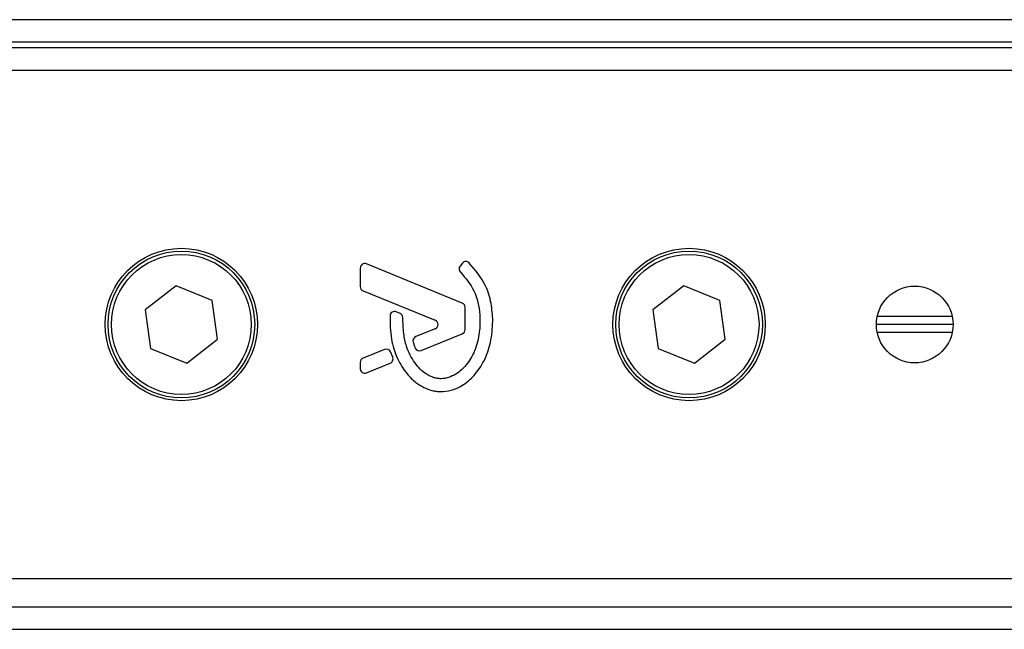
# Model space of a CAD drawing. Header units: millimetres. Extents: x -83 to 702, y 0 to 360.
# Tile 16 of 18: x 565 to 623, y 208 to 244. Entities that reach past the tile are written whole.
import ezdxf

# ---------------------------------------------------------------- set-up
doc = ezdxf.new("R2010")
doc.units = ezdxf.units.MM

msp = doc.modelspace()

# ---------------------------------------------------------------- linework, layer by layer
at = {"color": 7, "linetype": 'Continuous', "lineweight": 25}
for p, q in [((684.312, 243.8042), (180.4374, 243.8042)), ((657.713, 242.1417), (179.9536, 242.1417)), ((666.0252, 242.4742), (180.5859, 242.4742)), ((663.9309, 240.8118), (561.2918, 240.8118)), ((591.1504, 227.1148), (585.4984, 229.4224)), ((591.1639, 229.4663), (591.0207, 229.2946)), ((585.1318, 229.1762), (585.1318, 228.08)), ((574.2763, 228.1318), (572.4576, 226.7181)), ((576.41, 227.2635), (574.2763, 228.1318)), ((604.2002, 228.1318), (602.3814, 226.7181)), ((606.3338, 227.2635), (604.2002, 228.1318)), ((585.2973, 227.8337), (589.5532, 226.0961)), ((576.7249, 224.9816), (576.41, 227.2635)), ((606.6487, 224.9816), (606.3338, 227.2635)), ((572.4576, 226.7181), (572.7725, 224.4362)), ((587.482, 226.4999), (587.2577, 226.5938)), ((591.3158, 225.5552), (591.3158, 226.8686)), ((602.3814, 226.7181), (602.6963, 224.4362)), ((620.0755, 225.8498), (615.5537, 225.8498)), ((620.027, 226.3153), (615.6021, 226.3153)), ((589.5532, 225.6036), (588.4065, 225.1354)), ((588.7237, 224.3181), (591.1504, 225.3089)), ((620.027, 225.3844), (615.6021, 225.3844)), ((574.9061, 223.5679), (576.7249, 224.9816)), ((604.83, 223.5679), (606.6487, 224.9816)), ((572.7725, 224.4362), (574.9061, 223.5679)), ((586.5659, 224.3839), (585.2973, 223.866)), ((587.0468, 223.926), (586.9108, 224.2427)), ((602.6963, 224.4362), (604.83, 223.5679)), ((585.1318, 223.6197), (585.1318, 223.2475)), ((585.4984, 223.0013), (586.903, 223.5748)), ((561.2918, 210.8879), (663.9309, 210.8879)), ((144.2399, 209.2255), (666.0252, 209.2255)), ((141.1584, 207.8955), (684.312, 207.8955))]:
    msp.add_line(p, q, dxfattribs=at)
for centre, radius in [((574.5912, 225.8498), 4.4886), ((574.5912, 225.8498), 4.3223), ((574.5912, 225.8498), 4.1228), ((604.5151, 225.8498), 4.4886), ((604.5151, 225.8498), 4.3223), ((604.5151, 225.8498), 4.1228), ((617.8146, 225.8498), 2.2609)]:
    msp.add_circle(centre, radius, dxfattribs=at)
for centre, start, end in [((585.3978, 229.1762), 67.790712, 180), ((591.225, 229.1242), 140.16689, 228.977091), ((591.3682, 229.2959), 48.805903, 140.16689), ((585.3978, 228.08), 180, 247.790711), ((591.0498, 226.8686), 0, 67.790712), ((587.155, 226.3484), 67.290493, 176.671349), ((587.3793, 226.2546), 0.034995, 67.290493), ((589.4526, 225.8498), 292.209261, 67.790711), ((591.0498, 225.5552), 292.209291, 0), ((588.507, 224.8892), 112.209261, 196.934979), ((586.6664, 224.1377), 23.245837, 112.209268), ((588.6231, 224.5644), 202.378703, 292.209291), ((585.3978, 223.6197), 112.209268, 180), ((586.8024, 223.821), 292.209257, 23.245837), ((585.3978, 223.2475), 180, 292.209257)]:
    msp.add_arc(centre, 0.266, start, end, dxfattribs=at)
for points, knots in [([(592.9488, 226.0543), (592.9272, 226.4023), (592.8835, 227.1088), (592.5172, 228.3509), (591.9125, 229.062), (591.5434, 229.4961)], [0, 0, 0, 0, 0.2744297, 0.557156, 1, 1, 1, 1]), ([(591.0504, 228.9235), (591.3434, 228.577), (591.9522, 227.8569), (592.2143, 226.5622), (592.1861, 225.359), (591.9369, 224.3355), (591.4495, 223.4844), (590.885, 222.9662), (590.3563, 222.7153), (589.9774, 222.6469), (589.6911, 222.6665), (589.3859, 222.7363), (589.0272, 222.9038), (588.6464, 223.2184), (588.3388, 223.6026), (588.0555, 224.0508), (587.8255, 224.6258), (587.6696, 225.3706), (587.654, 225.9405), (587.6453, 226.2547)], [0, 0, 0, 0, 0.1089846, 0.2264307, 0.3101322, 0.4019204, 0.479438, 0.5456937, 0.5848024, 0.6205782, 0.6379505, 0.654319, 0.6966016, 0.7328168, 0.7736417, 0.8159142, 0.8614551, 0.9236094, 1, 1, 1, 1]), ([(586.8895, 226.3639), (586.8929, 225.9058), (586.8994, 225.0415), (587.2748, 223.8704), (587.7928, 223.0049), (588.3563, 222.4613), (588.8594, 222.1354), (589.2742, 221.9745), (589.6115, 221.9085), (589.9944, 221.8823), (590.5198, 221.9554), (591.219, 222.261), (591.9061, 222.847), (592.4834, 223.7298), (592.8758, 224.8265), (592.9237, 225.6316), (592.9488, 226.0543)], [0, 0, 0, 0, 0.11735319, 0.22141323, 0.31240811, 0.3742876, 0.42130986, 0.46598312, 0.48783682, 0.50961399, 0.56460822, 0.62241534, 0.7039898, 0.79319256, 0.89144332, 1, 1, 1, 1]), ([(588.2525, 224.8117), (588.2735, 224.746), (588.3111, 224.6284), (588.3569, 224.5138), (588.3772, 224.4631)], [0, 0, 0, 0, 0.5581387, 1, 1, 1, 1])]:
    msp.add_open_spline(points, degree=3, knots=knots, dxfattribs=at)

doc.saveas('drawing.dxf')
